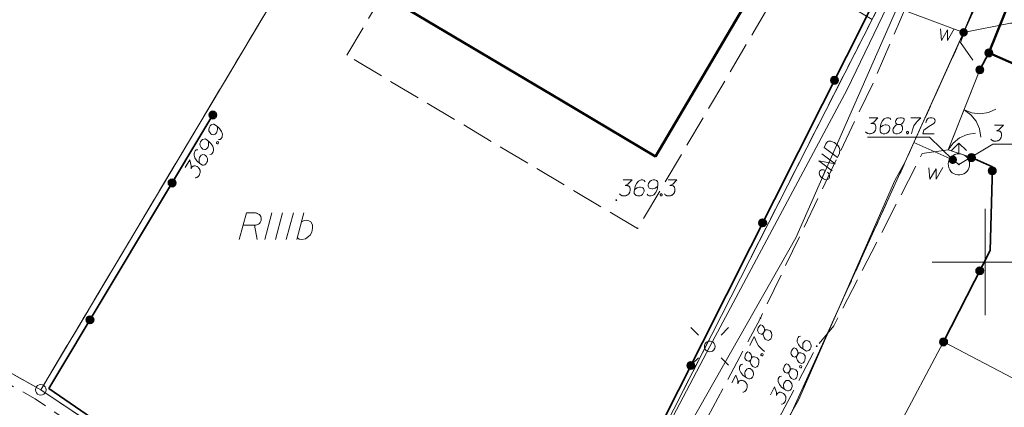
# Model space of a CAD drawing. Header units: metres. Extents: x 5554594 to 5556205, y 5636132 to 5636668.
# Tile 51 of 168: x 5555255 to 5555301, y 5636243 to 5636261. Entities that reach past the tile are written whole.
import ezdxf

# ---------------------------------------------------------------- set-up
doc = ezdxf.new("R2010")
doc.units = ezdxf.units.M
doc.header["$MEASUREMENT"] = 0
doc.header["$XCLIPFRAME"] = 0
for name, pattern in [('05-linia 2.5 1', [1.75, 1.25, -0.5]), ('L_0_06', [2, 1.5, -0.5]), ('PRZER1-1', [2, 1, -1]), ('PRZER3-1', [4, 3, -1])]:
    doc.linetypes.add(name, pattern=pattern)
for name, color, linetype, lineweight in [('#digitalizacja', 7, 'Continuous', 18), ('#RASTER', 7, 'Continuous', 18), ('#skartowane', 7, 'Continuous', 18), ('#zmodyfikowane', 7, 'Continuous', 18), ('#ZUDP', 7, 'Continuous', 18)]:
    doc.layers.add(name, color=color, linetype=linetype, lineweight=lineweight)
for name, color, linetype, lineweight, true_color in [('GEPPGD', 96, 'Continuous', 18, 0x008000), ('GESBZO', 18, 'Continuous', 50, 0x0a0909), ('GESDZI', 18, 'Continuous', 18, 0x0a0909), ('GESKKL', 96, 'PRZER3-1', 18, 0x008000), ('GESKKL_O', 96, 'PRZER3-1', 18, 0x008000), ('GESUZY', 96, 'PRZER1-1', 18, 0x008000), ('GULENN', 1, 'Continuous', 18, 0xff0000), ('GUPEPI', 1, 'Continuous', 18, 0xff0000)]:
    doc.layers.add(name, color=color, linetype=linetype, lineweight=lineweight, true_color=true_color)
picture_1 = doc.add_image_def('image1.tif', size_in_pixel=(18897, 11811))

# ---------------------------------------------------------------- blocks, each defined once
blk = doc.blocks.new('EPPGS')
at = {"color": 0, "flags": 128}
blk.add_lwpolyline([(0.5, 0), (0.475528, -0.154508), (0.404508, -0.293893), (0.293893, -0.404508), (0.154508, -0.475528), (0, -0.5), (-0.154508, -0.475528), (-0.293893, -0.404508), (-0.404508, -0.293893), (-0.475528, -0.154508), (-0.5, 0), (-0.475528, 0.154508), (-0.404508, 0.293893), (-0.293893, 0.404508), (-0.154508, 0.475528), (0, 0.5), (0.154508, 0.475528), (0.293893, 0.404508), (0.404508, 0.293893), (0.475528, 0.154508), (0.5, 0)], close=True, dxfattribs=at)
blk = doc.blocks.new('POINT')
blk.add_hatch(color=0).paths.add_polyline_path([(-0.000884, -0.0025), (-0.0025, -0.000884), (-0.0025, 0.000884), (0.000884, 0.0025), (0.0025, 0.000884), (0.0025, -0.000884), (0.000884, -0.0025)])
blk = doc.blocks.new('SUSM01_01_2')
at = {"color": 0, "flags": 128}
for points in [[(-0.353553, 0.353553), (-0.212132, 0.212132)], [(0.353553, 0.353553), (0.212132, 0.212132)], [(-0.353553, -0.353553), (-0.212132, -0.212132)], [(0.353553, -0.353553), (0.212132, -0.212132)]]:
    blk.add_lwpolyline(points, dxfattribs=at)
blk.add_lwpolyline([(0.1, 0), (0.093969, -0.034202), (0.076604, -0.064279), (0.05, -0.086603), (0.025882, -0.096593), (0, -0.1), (-0.025882, -0.096593), (-0.05, -0.086603), (-0.073305, -0.068017), (-0.090097, -0.043388), (-0.098883, -0.014904), (-0.098883, 0.014904), (-0.090097, 0.043388), (-0.073305, 0.068017), (-0.05, 0.086603), (-0.022252, 0.097493), (0.007473, 0.09972), (0.036534, 0.093087), (0.062349, 0.078183), (0.082624, 0.056332), (0.095557, 0.029476), (0.1, 0)], close=True, dxfattribs=at)
blk = doc.blocks.new('SLBRA')
at = {"color": 0, "flags": 128}
for points in [[(0, 0), (-0.068148, -0.517638), (-0.267949, -1), (-0.585786, -1.414214), (-1, -1.732051)], [(1, -1.732051), (0.585786, -1.414214), (0.267949, -1), (0.068148, -0.517638), (0, 0)]]:
    blk.add_lwpolyline(points, dxfattribs=at)
blk = doc.blocks.new('KOLO_1')
blk.add_hatch(color=0).paths.add_polyline_path([(0, -0.5), (-0.12941, -0.482963), (-0.25, -0.433013), (-0.353553, -0.353553), (-0.433013, -0.25), (-0.482963, -0.12941), (-0.5, 0), (-0.482963, 0.12941), (-0.433013, 0.25), (-0.353553, 0.353553), (-0.25, 0.433013), (-0.12941, 0.482963), (0, 0.5), (0.12941, 0.482963), (0.25, 0.433013), (0.353553, 0.353553), (0.433013, 0.25), (0.482963, 0.12941), (0.5, 0), (0.482963, -0.12941), (0.433013, -0.25), (0.353553, -0.353553), (0.25, -0.433013), (0.12941, -0.482963)])
blk = doc.blocks.new('SUUS02')
at = {"color": 0, "flags": 128}
blk.add_lwpolyline([(1, 0), (0.984808, -0.173648), (0.939693, -0.34202), (0.866025, -0.5), (0.766044, -0.642788), (0.642788, -0.766044), (0.5, -0.866025), (0.34202, -0.939693), (0.173648, -0.984808), (0, -1), (-0.173648, -0.984808), (-0.34202, -0.939693), (-0.5, -0.866025), (-0.654861, -0.75575), (-0.786053, -0.618159), (-0.888835, -0.458227), (-0.959493, -0.281733), (-0.995472, -0.095056), (-0.995472, 0.095056), (-0.959493, 0.281733), (-0.888835, 0.458227), (-0.786053, 0.618159), (-0.654861, 0.75575), (-0.5, 0.866025), (-0.327068, 0.945001), (-0.142315, 0.989821), (0.047582, 0.998867), (0.235759, 0.971812), (0.415415, 0.909632), (0.580057, 0.814576), (0.723734, 0.690079), (0.841254, 0.540641), (0.928368, 0.371662), (0.981929, 0.189251), (1, 0)], close=True, dxfattribs=at)
for points in [[(1, 0), (2, 0)], [(1.292893, 0.707107), (2, 0), (1.292893, -0.707107)]]:
    blk.add_lwpolyline(points, dxfattribs=at)
blk = doc.blocks.new('*U83')
at = {"layer": 'GESKKL_O', "color": 96, "linetype": 'ByBlock', "lineweight": 18, "true_color": 0x008000}
blk.add_line((5555265.682, 5636251.736), (5555265.81, 5636251.057), dxfattribs=at)
at = {"layer": 'GESKKL_O', "color": 96, "linetype": 'ByBlock', "lineweight": 18, "true_color": 0x008000, "flags": 128}
blk.add_lwpolyline([(5555264.963, 5636251.057), (5555265.298, 5636252.307), (5555265.721, 5636252.307), (5555265.78, 5636252.297), (5555265.81, 5636252.288), (5555265.869, 5636252.258), (5555265.908, 5636252.229), (5555265.938, 5636252.189), (5555265.967, 5636252.14), (5555265.987, 5636252.071), (5555265.997, 5636252.012), (5555265.987, 5636251.963), (5555265.977, 5636251.923), (5555265.957, 5636251.884), (5555265.938, 5636251.855), (5555265.908, 5636251.815), (5555265.869, 5636251.786), (5555265.839, 5636251.766), (5555265.79, 5636251.746), (5555265.741, 5636251.736), (5555265.15, 5636251.736)], dxfattribs=at)
blk = doc.blocks.new('*U84')
at = {"layer": 'GESKKL_O', "color": 96, "linetype": 'ByBlock', "lineweight": 18, "true_color": 0x008000}
blk.add_line((5555267.669, 5636251.057), (5555267.994, 5636252.307), dxfattribs=at)
at = {"layer": 'GESKKL_O', "color": 96, "linetype": 'ByBlock', "lineweight": 18, "true_color": 0x008000, "flags": 128}
blk.add_lwpolyline([(5555267.886, 5636251.894), (5555268.004, 5636251.953), (5555268.132, 5636251.963), (5555268.231, 5636251.943), (5555268.319, 5636251.884), (5555268.398, 5636251.756), (5555268.408, 5636251.589), (5555268.368, 5636251.412), (5555268.29, 5636251.264), (5555268.073, 5636251.087), (5555267.906, 5636251.057), (5555267.778, 5636251.077), (5555267.689, 5636251.136)], dxfattribs=at)

msp = doc.modelspace()

# ---------------------------------------------------------------- hatches: boundary and pattern name
at = {"layer": '#digitalizacja', "linetype": 'Continuous', "lineweight": 18}
h = msp.add_hatch(color=7, dxfattribs=at)
edge = h.paths.add_edge_path()
edge.add_arc((5555298.76, 5636254.59), 0.045, 0, 360)
at = {"layer": '#skartowane', "linetype": 'Continuous', "lineweight": 18}
h = msp.add_hatch(color=7, dxfattribs=at)
edge = h.paths.add_edge_path()
edge.add_arc((5555298.98, 5636260.79), 0.2, 0, 360)
at = {"layer": '#skartowane', "linetype": 'Continuous', "lineweight": 35}
h = msp.add_hatch(color=7, dxfattribs=at)
edge = h.paths.add_edge_path()
edge.add_arc((5555300.165, 5636259.826), 0.175, 0, 360)
h = msp.add_hatch(color=7, dxfattribs=at)
edge = h.paths.add_edge_path()
edge.add_arc((5555299.74, 5636259.03), 0.175, 0, 360)
h = msp.add_hatch(color=7, dxfattribs=at)
edge = h.paths.add_edge_path()
edge.add_arc((5555292.914, 5636258.541), 0.175, 0, 360)
h = msp.add_hatch(color=7, dxfattribs=at)
edge = h.paths.add_edge_path()
edge.add_arc((5555263.72, 5636256.91), 0.175, 0, 360)
at = {"layer": '#skartowane', "lineweight": 18}
h = msp.add_hatch(color=7, dxfattribs=at)
edge = h.paths.add_edge_path()
edge.add_arc((5555263.72, 5636256.91), 0.045, 0, 360)
at = {"layer": '#skartowane', "linetype": 'Continuous', "lineweight": 35}
h = msp.add_hatch(color=7, dxfattribs=at)
edge = h.paths.add_edge_path()
edge.add_arc((5555299.35, 5636254.91), 0.175, 0, 360)
at = {"layer": '#skartowane', "linetype": 'Continuous', "lineweight": 18}
h = msp.add_hatch(color=7, dxfattribs=at)
edge = h.paths.add_edge_path()
edge.add_arc((5555298.47, 5636254.81), 0.2, 0, 360)
at = {"layer": '#skartowane', "linetype": 'Continuous', "lineweight": 35}
h = msp.add_hatch(color=7, dxfattribs=at)
edge = h.paths.add_edge_path()
edge.add_arc((5555300.325, 5636254.289), 0.175, 0, 360)
h = msp.add_hatch(color=7, dxfattribs=at)
edge = h.paths.add_edge_path()
edge.add_arc((5555261.806, 5636253.718), 0.175, 0, 360)
h = msp.add_hatch(color=7, dxfattribs=at)
edge = h.paths.add_edge_path()
edge.add_arc((5555289.541, 5636251.842), 0.175, 0, 360)
h = msp.add_hatch(color=7, dxfattribs=at)
edge = h.paths.add_edge_path()
edge.add_arc((5555299.739, 5636249.593), 0.175, 0, 360)
h = msp.add_hatch(color=7, dxfattribs=at)
edge = h.paths.add_edge_path()
edge.add_arc((5555257.949, 5636247.286), 0.175, 0, 360)
at = {"layer": '#skartowane', "linetype": 'Continuous', "lineweight": 18}
h = msp.add_hatch(color=7, dxfattribs=at)
edge = h.paths.add_edge_path()
edge.add_arc((5555289.44, 5636247.37), 0.045, 0, 360)
at = {"layer": '#skartowane', "linetype": 'Continuous', "lineweight": 35}
h = msp.add_hatch(color=7, dxfattribs=at)
edge = h.paths.add_edge_path()
edge.add_arc((5555298.04, 5636246.25), 0.175, 0, 360)
at = {"layer": '#skartowane', "linetype": 'Continuous', "lineweight": 18}
h = msp.add_hatch(color=7, dxfattribs=at)
edge = h.paths.add_edge_path()
edge.add_arc((5555292.08, 5636246.05), 0.045, 0, 360)
at = {"layer": '#skartowane', "linetype": 'Continuous', "lineweight": 35}
h = msp.add_hatch(color=7, dxfattribs=at)
edge = h.paths.add_edge_path()
edge.add_arc((5555286.168, 5636245.143), 0.175, 0, 360)
at = {"layer": '#zmodyfikowane', "linetype": 'Continuous', "lineweight": 18}
h = msp.add_hatch(color=7, dxfattribs=at)
edge = h.paths.add_edge_path()
edge.add_arc((5555282.67, 5636252.91), 0.045, 0, 360)

# ---------------------------------------------------------------- linework, layer by layer
at = {"layer": '#digitalizacja', "color": 5, "linetype": 'Continuous', "lineweight": 18}
for q in [(5555296.647, 5636255.611), (5555298.76, 5636254.59)]:
    msp.add_line((5555298.47, 5636254.81), q, dxfattribs=at)
at = {"layer": '#digitalizacja', "color": 5, "linetype": 'Continuous', "lineweight": 18, "flags": 128}
for points in [[(5555339.77, 5636363.092), (5555337.162, 5636356.758), (5555333.91, 5636346.86), (5555332.141, 5636340.262), (5555329.659, 5636333.256), (5555325.007, 5636321.927), (5555321.758, 5636311.173), (5555318.74, 5636301.601), (5555313.524, 5636290.896), (5555310.011, 5636284.703), (5555306.61, 5636278.7), (5555301.965, 5636267.989), (5555298.98, 5636260.79), (5555296.225, 5636254.68), (5555295.748, 5636253.835)], [(5555298.98, 5636260.79), (5555294.982, 5636262.265), (5555287.241, 5636267.621)], [(5555295.748, 5636253.835), (5555291.221, 5636243.514), (5555282.539, 5636228.279), (5555280.252, 5636224.266)]]:
    msp.add_lwpolyline(points, dxfattribs=at)
at = {"layer": '#digitalizacja', "color": 1, "linetype": 'Continuous', "lineweight": 18, "flags": 128}
for points in [[(5555284.639, 5636239.754), (5555291.106, 5636251.135), (5555296.575, 5636263.596)], [(5555292.438, 5636255.376), (5555292.513, 5636255.562), (5555292.534, 5636255.598), (5555292.546, 5636255.612), (5555292.569, 5636255.635), (5555292.586, 5636255.647), (5555292.604, 5636255.659), (5555292.642, 5636255.675), (5555292.671, 5636255.683), (5555292.737, 5636255.688), (5555292.857, 5636255.639), (5555292.91, 5636255.612), (5555292.935, 5636255.595), (5555292.96, 5636255.578), (5555292.985, 5636255.562), (5555293.008, 5636255.54), (5555293.036, 5636255.515), (5555293.077, 5636255.474), (5555293.094, 5636255.454), (5555293.136, 5636255.386), (5555293.154, 5636255.334), (5555293.163, 5636255.279), (5555293.165, 5636255.221), (5555293.158, 5636255.173), (5555293.144, 5636255.121), (5555293.057, 5636254.908), (5555292.438, 5636255.376)], [(5555292.804, 5636254.284), (5555292.185, 5636254.752), (5555292.942, 5636254.623), (5555292.322, 5636255.091)], [(5555292.332, 5636253.953), (5555292.474, 5636254.303), (5555292.422, 5636254.331), (5555292.368, 5636254.34), (5555292.31, 5636254.338), (5555292.234, 5636254.292), (5555292.206, 5636254.24), (5555292.2, 5636254.192), (5555292.208, 5636254.118), (5555292.231, 5636254.064), (5555292.278, 5636254.007), (5555292.313, 5636253.967), (5555292.397, 5636253.908), (5555292.457, 5636253.883), (5555292.508, 5636253.869), (5555292.559, 5636253.868), (5555292.646, 5636253.909), (5555292.669, 5636253.95), (5555292.681, 5636253.996), (5555292.683, 5636254.002), (5555292.679, 5636254.086), (5555292.657, 5636254.14), (5555292.636, 5636254.168), (5555292.633, 5636254.175), (5555292.594, 5636254.223)]]:
    msp.add_lwpolyline(points, dxfattribs=at)
at = {"layer": '#skartowane', "color": 7, "linetype": 'Continuous', "lineweight": 35}
msp.add_line((5555300.165, 5636259.826), (5555299.74, 5636259.03), dxfattribs=at)
at = {"layer": '#skartowane', "color": 7, "linetype": 'Continuous', "lineweight": 18}
for p, q in [((5555299.74, 5636259.03), (5555298.26, 5636255.27)), ((5555298.26, 5636255.27), (5555299.35, 5636254.91)), ((5555298.04, 5636246.25), (5555294.86, 5636240.29)), ((5555302.44, 5636243.94), (5555298.04, 5636246.25))]:
    msp.add_line(p, q, dxfattribs=at)
at = {"layer": '#skartowane', "color": 7, "linetype": 'L_0_06', "lineweight": 18, "flags": 128}
msp.add_lwpolyline([(5555319.91, 5636279.38), (5555323.03, 5636275.28), (5555329.28, 5636268.46), (5555334.03, 5636263.4), (5555345.03, 5636252.49), (5555346.54, 5636251.45), (5555345.73, 5636247.93), (5555332.42, 5636261.49), (5555327.2, 5636266.8), (5555317.86, 5636277.41), (5555315.42, 5636280.01), (5555313.35, 5636281.16), (5555310.91, 5636281.48), (5555308.55, 5636280.93), (5555307.33, 5636278.49), (5555300.21, 5636263.98), (5555298.84, 5636260.31), (5555299.74, 5636259.03), (5555298.26, 5636255.27), (5555297.04, 5636255.1), (5555292.88, 5636247), (5555292.08, 5636246.05), (5555288.59, 5636239.37), (5555285.9, 5636234.86), (5555282.53, 5636231.41), (5555279.83, 5636229.99), (5555275.41, 5636228.95), (5555271.53, 5636229.31), (5555268.13, 5636230.4), (5555264.62, 5636232.17), (5555253.07, 5636239.68), (5555243.27, 5636245.93), (5555229.11, 5636254.41), (5555220.5, 5636258.77), (5555213.45, 5636261.65), (5555208.14, 5636263.06), (5555202.51, 5636263.31), (5555198.72, 5636262.51), (5555193.02, 5636260.05), (5555189.79, 5636257.33), (5555186.81, 5636252.47), (5555184.72, 5636245.33), (5555179.71, 5636245.97), (5555181.09, 5636251.46), (5555182.84, 5636255.67), (5555185.21, 5636259.68), (5555188.88, 5636264.05), (5555188.73, 5636266.82), (5555186.51, 5636270.36), (5555177.24, 5636279.14), (5555172.12, 5636284.35), (5555168.67, 5636288.73), (5555165.68, 5636293.64), (5555163.11, 5636298.61), (5555159.69, 5636305.28), (5555154.96, 5636314.88), (5555157.25, 5636316.15), (5555161.87, 5636306.69), (5555165.41, 5636299.79), (5555167.81, 5636295.12), (5555170.82, 5636290.32), (5555174.09, 5636286.04), (5555178.95, 5636281.15), (5555193.27, 5636269.09), (5555198.74, 5636266.34), (5555202.91, 5636266.53), (5555208.67, 5636266.05), (5555214.33, 5636264.32), (5555221.74, 5636261.36), (5555230.37, 5636257.02), (5555244.89, 5636248.46), (5555254.7, 5636242.22), (5555266.71, 5636234.85), (5555271.59, 5636232.9), (5555275.32, 5636232.51), (5555278.58, 5636233.38), (5555282.52, 5636236.11), (5555285.35, 5636239.7), (5555289.44, 5636247.37), (5555294.78, 5636258.52), (5555297.61, 5636265.12), (5555304.52, 5636279.57), (5555309.3, 5636287.58), (5555310.96, 5636291.13)], dxfattribs=at)
at = {"layer": '#skartowane', "color": 7, "linetype": 'Continuous', "lineweight": 35, "flags": 128}
for points in [[(5555294.6, 5636264.97), (5555294.19, 5636264.03), (5555294.6, 5636261.89), (5555284.46, 5636241.75), (5555282.65, 5636239.36), (5555280.44, 5636237.3), (5555277.57, 5636236.14), (5555274.71, 5636235.37), (5555271.67, 5636235.59), (5555268.78, 5636236.15), (5555266.05, 5636237.48), (5555263.48, 5636238.92), (5555256.02, 5636244.07), (5555263.72, 5636256.91)], [(5555298.04, 5636246.25), (5555300.22, 5636250.54), (5555300.33, 5636254.47), (5555299.35, 5636254.91)]]:
    msp.add_lwpolyline(points, dxfattribs=at)
at = {"layer": '#skartowane', "color": 7, "linetype": 'Continuous', "lineweight": 18, "flags": 128}
for points in [[(5555303.953, 5636261.227), (5555301.18, 5636261.227), (5555298.98, 5636260.79)], [(5555297.892, 5636260.95), (5555297.939, 5636260.413), (5555298.223, 5636260.903), (5555298.229, 5636260.413), (5555298.541, 5636260.962)], [(5555263.988, 5636255.756), (5555264.068, 5636255.763), (5555264.111, 5636255.799), (5555264.153, 5636255.87), (5555264.163, 5636255.933), (5555264.171, 5636255.969), (5555264.171, 5636256.004), (5555264.129, 5636256.139), (5555264.041, 5636256.268), (5555263.984, 5636256.323), (5555263.849, 5636256.431), (5555263.773, 5636256.477), (5555263.731, 5636256.475), (5555263.666, 5636256.458), (5555263.647, 5636256.449), (5555263.601, 5636256.408), (5555263.562, 5636256.342), (5555263.541, 5636256.285), (5555263.53, 5636256.244), (5555263.54, 5636256.169), (5555263.591, 5636256.069), (5555263.633, 5636256.024), (5555263.673, 5636256), (5555263.754, 5636255.985), (5555263.792, 5636255.991), (5555263.833, 5636256.014), (5555263.885, 5636256.065), (5555263.912, 5636256.111), (5555263.93, 5636256.176), (5555263.936, 5636256.22), (5555263.932, 5636256.306), (5555263.925, 5636256.351), (5555263.919, 5636256.375)], [(5555263.572, 5636255.062), (5555263.652, 5636255.069), (5555263.695, 5636255.105), (5555263.737, 5636255.176), (5555263.747, 5636255.239), (5555263.755, 5636255.276), (5555263.755, 5636255.31), (5555263.713, 5636255.446), (5555263.625, 5636255.574), (5555263.568, 5636255.629), (5555263.433, 5636255.737), (5555263.357, 5636255.783), (5555263.315, 5636255.781), (5555263.25, 5636255.765), (5555263.231, 5636255.755), (5555263.185, 5636255.714), (5555263.145, 5636255.648), (5555263.125, 5636255.591), (5555263.114, 5636255.55), (5555263.124, 5636255.475), (5555263.175, 5636255.376), (5555263.216, 5636255.33), (5555263.257, 5636255.306), (5555263.338, 5636255.292), (5555263.375, 5636255.297), (5555263.417, 5636255.32), (5555263.469, 5636255.372), (5555263.496, 5636255.417), (5555263.514, 5636255.482), (5555263.52, 5636255.527), (5555263.516, 5636255.612), (5555263.509, 5636255.657), (5555263.503, 5636255.682)], [(5555263.888, 5636255.623), (5555263.903, 5636255.648), (5555263.922, 5636255.657), (5555263.952, 5636255.66), (5555263.977, 5636255.645), (5555263.988, 5636255.618), (5555263.989, 5636255.597), (5555263.974, 5636255.571), (5555263.955, 5636255.562), (5555263.925, 5636255.559), (5555263.9, 5636255.574), (5555263.889, 5636255.602), (5555263.888, 5636255.623)], [(5555294.463, 5636255.871), (5555297.371, 5636255.871), (5555298.47, 5636254.81)], [(5555303.148, 5636255.533), (5555300.347, 5636255.533), (5555298.76, 5636254.59)], [(5555263.019, 5636255.276), (5555262.939, 5636255.269), (5555262.897, 5636255.233), (5555262.854, 5636255.162), (5555262.844, 5636255.099), (5555262.836, 5636255.063), (5555262.836, 5636255.028), (5555262.878, 5636254.893), (5555262.967, 5636254.764), (5555263.023, 5636254.709), (5555263.158, 5636254.601), (5555263.234, 5636254.555), (5555263.276, 5636254.557), (5555263.341, 5636254.574), (5555263.36, 5636254.583), (5555263.406, 5636254.624), (5555263.446, 5636254.69), (5555263.466, 5636254.747), (5555263.477, 5636254.788), (5555263.467, 5636254.863), (5555263.416, 5636254.963), (5555263.375, 5636255.008), (5555263.334, 5636255.032), (5555263.253, 5636255.047), (5555263.216, 5636255.042), (5555263.174, 5636255.018), (5555263.122, 5636254.967), (5555263.095, 5636254.921), (5555263.077, 5636254.856), (5555263.071, 5636254.812), (5555263.075, 5636254.727), (5555263.082, 5636254.681), (5555263.088, 5636254.657)], [(5555262.423, 5636254.443), (5555262.635, 5636254.797), (5555262.707, 5636254.527), (5555262.696, 5636254.382), (5555262.751, 5636254.473), (5555262.768, 5636254.491), (5555262.779, 5636254.498), (5555262.79, 5636254.505), (5555262.801, 5636254.512), (5555262.829, 5636254.523), (5555262.85, 5636254.524), (5555262.871, 5636254.525), (5555262.89, 5636254.521), (5555262.931, 5636254.51), (5555262.965, 5636254.497), (5555262.98, 5636254.487), (5555263, 5636254.475), (5555263.027, 5636254.452), (5555263.045, 5636254.435), (5555263.062, 5636254.418), (5555263.074, 5636254.403), (5555263.081, 5636254.392), (5555263.088, 5636254.381), (5555263.095, 5636254.37), (5555263.104, 5636254.351), (5555263.115, 5636254.323), (5555263.122, 5636254.299), (5555263.126, 5636254.283), (5555263.127, 5636254.262), (5555263.128, 5636254.24), (5555263.126, 5636254.214), (5555263.125, 5636254.201), (5555263.113, 5636254.159), (5555263.1, 5636254.126), (5555263.093, 5636254.103), (5555263.072, 5636254.067), (5555263.043, 5636254.03), (5555263.028, 5636254.018), (5555263.014, 5636254.006), (5555263, 5636253.993), (5555262.981, 5636253.984), (5555262.962, 5636253.975), (5555262.926, 5636253.962), (5555262.897, 5636253.959)], [(5555297.355, 5636254.434), (5555297.402, 5636253.897), (5555297.685, 5636254.387), (5555297.691, 5636253.897), (5555298.004, 5636254.446)], [(5555282.998, 5636253.858), (5555283.411, 5636253.858), (5555283.216, 5636253.657), (5555283.086, 5636253.592), (5555283.192, 5636253.592), (5555283.216, 5636253.586), (5555283.228, 5636253.58), (5555283.24, 5636253.575), (5555283.252, 5636253.569), (5555283.275, 5636253.551), (5555283.287, 5636253.533), (5555283.299, 5636253.516), (5555283.305, 5636253.498), (5555283.317, 5636253.456), (5555283.322, 5636253.421), (5555283.322, 5636253.403), (5555283.322, 5636253.38), (5555283.317, 5636253.344), (5555283.311, 5636253.321), (5555283.305, 5636253.297), (5555283.299, 5636253.279), (5555283.293, 5636253.267), (5555283.287, 5636253.256), (5555283.281, 5636253.244), (5555283.269, 5636253.226), (5555283.252, 5636253.202), (5555283.234, 5636253.185), (5555283.222, 5636253.173), (5555283.204, 5636253.161), (5555283.187, 5636253.149), (5555283.163, 5636253.138), (5555283.151, 5636253.132), (5555283.11, 5636253.12), (5555283.074, 5636253.114), (5555283.051, 5636253.108), (5555283.009, 5636253.108), (5555282.962, 5636253.114), (5555282.944, 5636253.12), (5555282.927, 5636253.126), (5555282.909, 5636253.132), (5555282.891, 5636253.143), (5555282.874, 5636253.155), (5555282.844, 5636253.179), (5555282.826, 5636253.202)], [(5555284.019, 5636253.775), (5555283.972, 5636253.84), (5555283.919, 5636253.858), (5555283.836, 5636253.858), (5555283.777, 5636253.834), (5555283.742, 5636253.823), (5555283.712, 5636253.805), (5555283.618, 5636253.699), (5555283.553, 5636253.557), (5555283.535, 5636253.48), (5555283.511, 5636253.309), (5555283.511, 5636253.22), (5555283.535, 5636253.185), (5555283.582, 5636253.138), (5555283.6, 5636253.126), (5555283.659, 5636253.108), (5555283.736, 5636253.108), (5555283.795, 5636253.12), (5555283.836, 5636253.132), (5555283.895, 5636253.179), (5555283.954, 5636253.273), (5555283.972, 5636253.332), (5555283.972, 5636253.38), (5555283.942, 5636253.456), (5555283.919, 5636253.486), (5555283.877, 5636253.51), (5555283.807, 5636253.527), (5555283.753, 5636253.527), (5555283.688, 5636253.51), (5555283.647, 5636253.492), (5555283.576, 5636253.445), (5555283.541, 5636253.415), (5555283.523, 5636253.397)], [(5555284.12, 5636253.191), (5555284.167, 5636253.126), (5555284.22, 5636253.108), (5555284.303, 5636253.108), (5555284.362, 5636253.132), (5555284.397, 5636253.143), (5555284.427, 5636253.161), (5555284.521, 5636253.267), (5555284.586, 5636253.409), (5555284.604, 5636253.486), (5555284.627, 5636253.657), (5555284.627, 5636253.746), (5555284.604, 5636253.781), (5555284.557, 5636253.828), (5555284.539, 5636253.84), (5555284.48, 5636253.858), (5555284.403, 5636253.858), (5555284.344, 5636253.846), (5555284.303, 5636253.834), (5555284.244, 5636253.787), (5555284.185, 5636253.693), (5555284.167, 5636253.634), (5555284.167, 5636253.586), (5555284.196, 5636253.51), (5555284.22, 5636253.48), (5555284.261, 5636253.456), (5555284.332, 5636253.439), (5555284.385, 5636253.439), (5555284.45, 5636253.456), (5555284.492, 5636253.474), (5555284.562, 5636253.521), (5555284.598, 5636253.551), (5555284.616, 5636253.569)], [(5555285.1, 5636253.858), (5555285.513, 5636253.858), (5555285.318, 5636253.657), (5555285.188, 5636253.592), (5555285.295, 5636253.592), (5555285.318, 5636253.586), (5555285.33, 5636253.58), (5555285.342, 5636253.575), (5555285.354, 5636253.569), (5555285.377, 5636253.551), (5555285.389, 5636253.533), (5555285.401, 5636253.516), (5555285.407, 5636253.498), (5555285.419, 5636253.456), (5555285.425, 5636253.421), (5555285.425, 5636253.403), (5555285.425, 5636253.38), (5555285.419, 5636253.344), (5555285.413, 5636253.321), (5555285.407, 5636253.297), (5555285.401, 5636253.279), (5555285.395, 5636253.267), (5555285.389, 5636253.256), (5555285.383, 5636253.244), (5555285.371, 5636253.226), (5555285.354, 5636253.202), (5555285.336, 5636253.185), (5555285.324, 5636253.173), (5555285.306, 5636253.161), (5555285.289, 5636253.149), (5555285.265, 5636253.138), (5555285.253, 5636253.132), (5555285.212, 5636253.12), (5555285.176, 5636253.114), (5555285.153, 5636253.108), (5555285.112, 5636253.108), (5555285.064, 5636253.114), (5555285.047, 5636253.12), (5555285.029, 5636253.126), (5555285.011, 5636253.132), (5555284.993, 5636253.143), (5555284.976, 5636253.155), (5555284.946, 5636253.179), (5555284.928, 5636253.202)], [(5555284.763, 5636253.208), (5555284.793, 5636253.208), (5555284.81, 5636253.197), (5555284.828, 5636253.173), (5555284.828, 5636253.143), (5555284.81, 5636253.12), (5555284.793, 5636253.108), (5555284.763, 5636253.108), (5555284.745, 5636253.12), (5555284.728, 5636253.143), (5555284.728, 5636253.173), (5555284.745, 5636253.197), (5555284.763, 5636253.208)], [(5555289.587, 5636246.675), (5555289.622, 5636246.75), (5555289.627, 5636246.774), (5555289.631, 5636246.851), (5555289.612, 5636246.919), (5555289.536, 5636247.021), (5555289.459, 5636247.051), (5555289.414, 5636247.026), (5555289.363, 5636246.96), (5555289.337, 5636246.906), (5555289.305, 5636246.797), (5555289.316, 5636246.753), (5555289.37, 5636246.661), (5555289.394, 5636246.643), (5555289.48, 5636246.616), (5555289.522, 5636246.622), (5555289.587, 5636246.675), (5555289.567, 5636246.58), (5555289.609, 5636246.462), (5555289.668, 5636246.381), (5555289.692, 5636246.363), (5555289.796, 5636246.32), (5555289.872, 5636246.342), (5555289.924, 5636246.396), (5555289.955, 5636246.46), (5555289.977, 5636246.574), (5555289.965, 5636246.671), (5555289.892, 5636246.765), (5555289.862, 5636246.786), (5555289.774, 5636246.821), (5555289.679, 5636246.814), (5555289.622, 5636246.75)], [(5555288.944, 5636246.086), (5555289.148, 5636246.512), (5555289.162, 5636246.473), (5555289.253, 5636246.239), (5555289.352, 5636246.061), (5555289.497, 5636245.913), (5555289.636, 5636245.794)], [(5555291.327, 5636246.518), (5555291.248, 5636246.503), (5555291.209, 5636246.463), (5555291.173, 5636246.388), (5555291.169, 5636246.325), (5555291.164, 5636246.288), (5555291.167, 5636246.253), (5555291.223, 5636246.122), (5555291.322, 5636246.002), (5555291.384, 5636245.953), (5555291.528, 5636245.858), (5555291.608, 5636245.82), (5555291.65, 5636245.826), (5555291.713, 5636245.848), (5555291.731, 5636245.859), (5555291.773, 5636245.904), (5555291.806, 5636245.974), (5555291.821, 5636246.032), (5555291.828, 5636246.074), (5555291.811, 5636246.148), (5555291.751, 5636246.242), (5555291.706, 5636246.284), (5555291.663, 5636246.304), (5555291.581, 5636246.311), (5555291.544, 5636246.302), (5555291.505, 5636246.275), (5555291.459, 5636246.219), (5555291.436, 5636246.171), (5555291.424, 5636246.104), (5555291.422, 5636246.06), (5555291.434, 5636245.975), (5555291.445, 5636245.931), (5555291.453, 5636245.907)], [(5555291.155, 5636245.598), (5555291.191, 5636245.673), (5555291.195, 5636245.697), (5555291.199, 5636245.773), (5555291.18, 5636245.842), (5555291.104, 5636245.943), (5555291.027, 5636245.974), (5555290.983, 5636245.949), (5555290.931, 5636245.882), (5555290.905, 5636245.829), (5555290.873, 5636245.72), (5555290.884, 5636245.675), (5555290.939, 5636245.584), (5555290.963, 5636245.566), (5555291.048, 5636245.538), (5555291.09, 5636245.544), (5555291.155, 5636245.598), (5555291.135, 5636245.503), (5555291.177, 5636245.385), (5555291.236, 5636245.304), (5555291.26, 5636245.286), (5555291.364, 5636245.243), (5555291.44, 5636245.265), (5555291.492, 5636245.319), (5555291.523, 5636245.383), (5555291.545, 5636245.497), (5555291.533, 5636245.594), (5555291.46, 5636245.688), (5555291.43, 5636245.708), (5555291.343, 5636245.744), (5555291.248, 5636245.737), (5555291.191, 5636245.673)], [(5555288.98, 5636245.408), (5555289.015, 5636245.483), (5555289.02, 5636245.506), (5555289.024, 5636245.583), (5555289.005, 5636245.651), (5555288.929, 5636245.753), (5555288.852, 5636245.784), (5555288.807, 5636245.759), (5555288.756, 5636245.692), (5555288.73, 5636245.639), (5555288.698, 5636245.53), (5555288.709, 5636245.485), (5555288.763, 5636245.394), (5555288.787, 5636245.376), (5555288.872, 5636245.348), (5555288.915, 5636245.354), (5555288.98, 5636245.408), (5555288.96, 5636245.313), (5555289.002, 5636245.194), (5555289.061, 5636245.114), (5555289.085, 5636245.095), (5555289.189, 5636245.052), (5555289.265, 5636245.075), (5555289.317, 5636245.128), (5555289.348, 5636245.192), (5555289.37, 5636245.306), (5555289.358, 5636245.404), (5555289.285, 5636245.498), (5555289.255, 5636245.518), (5555289.167, 5636245.554), (5555289.072, 5636245.547), (5555289.015, 5636245.483)], [(5555289.459, 5636245.656), (5555289.472, 5636245.683), (5555289.49, 5636245.694), (5555289.519, 5636245.7), (5555289.545, 5636245.687), (5555289.559, 5636245.661), (5555289.562, 5636245.64), (5555289.549, 5636245.613), (5555289.531, 5636245.602), (5555289.502, 5636245.596), (5555289.475, 5636245.609), (5555289.462, 5636245.635), (5555289.459, 5636245.656)], [(5555288.616, 5636245.209), (5555288.537, 5636245.194), (5555288.498, 5636245.154), (5555288.462, 5636245.08), (5555288.458, 5636245.016), (5555288.453, 5636244.979), (5555288.457, 5636244.945), (5555288.512, 5636244.814), (5555288.612, 5636244.694), (5555288.673, 5636244.645), (5555288.817, 5636244.549), (5555288.897, 5636244.511), (5555288.939, 5636244.517), (5555289.002, 5636244.539), (5555289.021, 5636244.55), (5555289.062, 5636244.596), (5555289.095, 5636244.665), (5555289.11, 5636244.724), (5555289.117, 5636244.766), (5555289.1, 5636244.84), (5555289.041, 5636244.934), (5555288.995, 5636244.975), (5555288.952, 5636244.996), (5555288.87, 5636245.002), (5555288.834, 5636244.994), (5555288.794, 5636244.966), (5555288.748, 5636244.91), (5555288.725, 5636244.862), (5555288.713, 5636244.796), (5555288.711, 5636244.751), (5555288.723, 5636244.667), (5555288.734, 5636244.622), (5555288.743, 5636244.598)], [(5555290.795, 5636244.847), (5555290.831, 5636244.922), (5555290.836, 5636244.946), (5555290.84, 5636245.022), (5555290.82, 5636245.091), (5555290.744, 5636245.192), (5555290.667, 5636245.223), (5555290.623, 5636245.198), (5555290.571, 5636245.131), (5555290.546, 5636245.078), (5555290.513, 5636244.969), (5555290.524, 5636244.924), (5555290.579, 5636244.833), (5555290.603, 5636244.815), (5555290.688, 5636244.787), (5555290.73, 5636244.793), (5555290.795, 5636244.847), (5555290.776, 5636244.752), (5555290.817, 5636244.634), (5555290.877, 5636244.553), (5555290.901, 5636244.535), (5555291.005, 5636244.492), (5555291.081, 5636244.514), (5555291.133, 5636244.568), (5555291.163, 5636244.632), (5555291.185, 5636244.746), (5555291.173, 5636244.843), (5555291.1, 5636244.937), (5555291.071, 5636244.958), (5555290.983, 5636244.993), (5555290.888, 5636244.986), (5555290.831, 5636244.922)], [(5555291.274, 5636245.096), (5555291.287, 5636245.122), (5555291.305, 5636245.133), (5555291.334, 5636245.139), (5555291.361, 5636245.126), (5555291.375, 5636245.1), (5555291.378, 5636245.079), (5555291.365, 5636245.052), (5555291.347, 5636245.041), (5555291.318, 5636245.036), (5555291.291, 5636245.048), (5555291.277, 5636245.075), (5555291.274, 5636245.096)], [(5555288.1, 5636244.323), (5555288.279, 5636244.696), (5555288.376, 5636244.434), (5555288.378, 5636244.288), (5555288.424, 5636244.384), (5555288.439, 5636244.403), (5555288.45, 5636244.411), (5555288.46, 5636244.419), (5555288.471, 5636244.427), (5555288.497, 5636244.441), (5555288.518, 5636244.444), (5555288.539, 5636244.447), (5555288.558, 5636244.445), (5555288.6, 5636244.438), (5555288.635, 5636244.428), (5555288.651, 5636244.42), (5555288.672, 5636244.41), (5555288.701, 5636244.389), (5555288.72, 5636244.374), (5555288.739, 5636244.358), (5555288.752, 5636244.345), (5555288.76, 5636244.335), (5555288.768, 5636244.324), (5555288.776, 5636244.314), (5555288.787, 5636244.295), (5555288.801, 5636244.269), (5555288.809, 5636244.246), (5555288.815, 5636244.23), (5555288.818, 5636244.209), (5555288.821, 5636244.188), (5555288.821, 5636244.161), (5555288.822, 5636244.148), (5555288.814, 5636244.106), (5555288.804, 5636244.071), (5555288.8, 5636244.047), (5555288.782, 5636244.01), (5555288.756, 5636243.97), (5555288.743, 5636243.957), (5555288.73, 5636243.943), (5555288.717, 5636243.93), (5555288.699, 5636243.919), (5555288.68, 5636243.908), (5555288.646, 5636243.892), (5555288.617, 5636243.886)], [(5555290.431, 5636244.648), (5555290.353, 5636244.634), (5555290.314, 5636244.593), (5555290.278, 5636244.519), (5555290.274, 5636244.455), (5555290.269, 5636244.418), (5555290.272, 5636244.384), (5555290.327, 5636244.253), (5555290.427, 5636244.133), (5555290.489, 5636244.084), (5555290.633, 5636243.989), (5555290.713, 5636243.95), (5555290.755, 5636243.956), (5555290.818, 5636243.979), (5555290.836, 5636243.99), (5555290.878, 5636244.035), (5555290.911, 5636244.104), (5555290.926, 5636244.163), (5555290.933, 5636244.205), (5555290.916, 5636244.279), (5555290.856, 5636244.373), (5555290.811, 5636244.414), (5555290.768, 5636244.435), (5555290.686, 5636244.441), (5555290.649, 5636244.433), (5555290.61, 5636244.406), (5555290.563, 5636244.349), (5555290.54, 5636244.302), (5555290.528, 5636244.235), (5555290.526, 5636244.19), (5555290.538, 5636244.106), (5555290.55, 5636244.061), (5555290.558, 5636244.038)], [(5555289.916, 5636243.763), (5555290.094, 5636244.135), (5555290.191, 5636243.873), (5555290.194, 5636243.728), (5555290.24, 5636243.824), (5555290.255, 5636243.842), (5555290.265, 5636243.85), (5555290.276, 5636243.859), (5555290.286, 5636243.867), (5555290.312, 5636243.88), (5555290.334, 5636243.883), (5555290.355, 5636243.886), (5555290.373, 5636243.884), (5555290.416, 5636243.877), (5555290.45, 5636243.867), (5555290.466, 5636243.859), (5555290.487, 5636243.849), (5555290.517, 5636243.828), (5555290.536, 5636243.813), (5555290.554, 5636243.797), (5555290.568, 5636243.784), (5555290.576, 5636243.774), (5555290.584, 5636243.763), (5555290.592, 5636243.753), (5555290.603, 5636243.735), (5555290.617, 5636243.708), (5555290.625, 5636243.685), (5555290.63, 5636243.669), (5555290.633, 5636243.648), (5555290.636, 5636243.627), (5555290.637, 5636243.601), (5555290.637, 5636243.587), (5555290.63, 5636243.545), (5555290.62, 5636243.51), (5555290.615, 5636243.487), (5555290.597, 5636243.449), (5555290.571, 5636243.409), (5555290.558, 5636243.396), (5555290.545, 5636243.382), (5555290.532, 5636243.369), (5555290.514, 5636243.358), (5555290.496, 5636243.347), (5555290.462, 5636243.331), (5555290.433, 5636243.325)]]:
    msp.add_lwpolyline(points, dxfattribs=at)
at = {"layer": '#skartowane', "color": 5, "linetype": 'Continuous', "lineweight": 18, "flags": 128}
for points in [[(5555294.541, 5636256.781), (5555294.954, 5636256.781), (5555294.759, 5636256.58), (5555294.629, 5636256.515), (5555294.735, 5636256.515), (5555294.759, 5636256.51), (5555294.771, 5636256.504), (5555294.783, 5636256.498), (5555294.795, 5636256.492), (5555294.818, 5636256.474), (5555294.83, 5636256.456), (5555294.842, 5636256.439), (5555294.848, 5636256.421), (5555294.86, 5636256.38), (5555294.865, 5636256.344), (5555294.865, 5636256.326), (5555294.865, 5636256.303), (5555294.86, 5636256.267), (5555294.854, 5636256.244), (5555294.848, 5636256.22), (5555294.842, 5636256.202), (5555294.836, 5636256.191), (5555294.83, 5636256.179), (5555294.824, 5636256.167), (5555294.812, 5636256.149), (5555294.795, 5636256.126), (5555294.777, 5636256.108), (5555294.765, 5636256.096), (5555294.747, 5636256.084), (5555294.73, 5636256.073), (5555294.706, 5636256.061), (5555294.694, 5636256.055), (5555294.653, 5636256.043), (5555294.617, 5636256.037), (5555294.594, 5636256.031), (5555294.552, 5636256.031), (5555294.505, 5636256.037), (5555294.487, 5636256.043), (5555294.47, 5636256.049), (5555294.452, 5636256.055), (5555294.434, 5636256.067), (5555294.417, 5636256.078), (5555294.387, 5636256.102), (5555294.369, 5636256.126)], [(5555295.562, 5636256.698), (5555295.515, 5636256.763), (5555295.462, 5636256.781), (5555295.379, 5636256.781), (5555295.32, 5636256.758), (5555295.285, 5636256.746), (5555295.255, 5636256.728), (5555295.161, 5636256.622), (5555295.096, 5636256.48), (5555295.078, 5636256.403), (5555295.054, 5636256.232), (5555295.054, 5636256.143), (5555295.078, 5636256.108), (5555295.125, 5636256.061), (5555295.143, 5636256.049), (5555295.202, 5636256.031), (5555295.279, 5636256.031), (5555295.338, 5636256.043), (5555295.379, 5636256.055), (5555295.438, 5636256.102), (5555295.497, 5636256.197), (5555295.515, 5636256.256), (5555295.515, 5636256.303), (5555295.485, 5636256.38), (5555295.462, 5636256.409), (5555295.42, 5636256.433), (5555295.35, 5636256.45), (5555295.297, 5636256.45), (5555295.232, 5636256.433), (5555295.19, 5636256.415), (5555295.119, 5636256.368), (5555295.084, 5636256.338), (5555295.066, 5636256.321)], [(5555295.899, 5636256.456), (5555295.981, 5636256.456), (5555296.005, 5636256.462), (5555296.076, 5636256.492), (5555296.129, 5636256.539), (5555296.188, 5636256.651), (5555296.182, 5636256.734), (5555296.141, 5636256.763), (5555296.058, 5636256.781), (5555295.999, 5636256.781), (5555295.887, 5636256.763), (5555295.852, 5636256.734), (5555295.792, 5636256.645), (5555295.787, 5636256.616), (5555295.798, 5636256.527), (5555295.822, 5636256.492), (5555295.899, 5636256.456), (5555295.804, 5636256.433), (5555295.716, 5636256.344), (5555295.668, 5636256.256), (5555295.663, 5636256.226), (5555295.668, 5636256.114), (5555295.722, 5636256.055), (5555295.792, 5636256.031), (5555295.863, 5636256.031), (5555295.976, 5636256.061), (5555296.058, 5636256.114), (5555296.111, 5636256.22), (5555296.117, 5636256.256), (5555296.111, 5636256.35), (5555296.064, 5636256.433), (5555295.981, 5636256.456)], [(5555296.495, 5636256.781), (5555296.968, 5636256.781), (5555296.938, 5636256.752), (5555296.767, 5636256.569), (5555296.649, 5636256.403), (5555296.578, 5636256.208), (5555296.531, 5636256.031)], [(5555297.204, 5636256.545), (5555297.233, 5636256.657), (5555297.28, 5636256.728), (5555297.334, 5636256.758), (5555297.387, 5636256.775), (5555297.428, 5636256.781), (5555297.458, 5636256.781), (5555297.511, 5636256.775), (5555297.546, 5636256.763), (5555297.564, 5636256.758), (5555297.599, 5636256.74), (5555297.617, 5636256.716), (5555297.629, 5636256.693), (5555297.635, 5636256.675), (5555297.641, 5636256.651), (5555297.641, 5636256.622), (5555297.635, 5636256.592), (5555297.629, 5636256.574), (5555297.617, 5636256.551), (5555297.599, 5636256.527), (5555297.582, 5636256.51), (5555297.34, 5636256.362), (5555297.109, 5636256.191), (5555297.068, 5636256.031), (5555297.605, 5636256.031)], [(5555296.33, 5636256.132), (5555296.359, 5636256.132), (5555296.377, 5636256.12), (5555296.395, 5636256.096), (5555296.395, 5636256.067), (5555296.377, 5636256.043), (5555296.359, 5636256.031), (5555296.33, 5636256.031), (5555296.312, 5636256.043), (5555296.294, 5636256.067), (5555296.294, 5636256.096), (5555296.312, 5636256.12), (5555296.33, 5636256.132)], [(5555300.437, 5636256.428), (5555300.85, 5636256.428), (5555300.655, 5636256.227), (5555300.525, 5636256.162), (5555300.632, 5636256.162), (5555300.655, 5636256.156), (5555300.667, 5636256.15), (5555300.679, 5636256.144), (5555300.691, 5636256.138), (5555300.714, 5636256.12), (5555300.726, 5636256.103), (5555300.738, 5636256.085), (5555300.744, 5636256.067), (5555300.756, 5636256.026), (5555300.762, 5636255.991), (5555300.762, 5636255.973), (5555300.762, 5636255.949), (5555300.756, 5636255.914), (5555300.75, 5636255.89), (5555300.744, 5636255.867), (5555300.738, 5636255.849), (5555300.732, 5636255.837), (5555300.726, 5636255.825), (5555300.72, 5636255.813), (5555300.708, 5636255.796), (5555300.691, 5636255.772), (5555300.673, 5636255.754), (5555300.661, 5636255.743), (5555300.643, 5636255.731), (5555300.626, 5636255.719), (5555300.602, 5636255.707), (5555300.59, 5636255.701), (5555300.549, 5636255.689), (5555300.514, 5636255.683), (5555300.49, 5636255.678), (5555300.449, 5636255.678), (5555300.401, 5636255.683), (5555300.384, 5636255.689), (5555300.366, 5636255.695), (5555300.348, 5636255.701), (5555300.33, 5636255.713), (5555300.313, 5636255.725), (5555300.283, 5636255.748), (5555300.265, 5636255.772)]]:
    msp.add_lwpolyline(points, dxfattribs=at)
at = {"layer": '#skartowane', "color": 7, "flags": 128}
msp.add_lwpolyline([(5555298.26, 5636255.27), (5555298.49, 5636255.587), (5555298.794, 5636255.833), (5555299.152, 5636255.993), (5555299.539, 5636256.054)], dxfattribs=at)
at = {"layer": '#skartowane', "color": 7, "linetype": 'Continuous', "lineweight": 35}
for centre in [(5555300.165, 5636259.826), (5555299.74, 5636259.03), (5555292.914, 5636258.541), (5555263.72, 5636256.91), (5555299.35, 5636254.91), (5555300.325, 5636254.289), (5555261.806, 5636253.718), (5555289.541, 5636251.842), (5555299.739, 5636249.593), (5555257.949, 5636247.286), (5555298.04, 5636246.25), (5555286.168, 5636245.143)]:
    msp.add_circle(centre, 0.175, dxfattribs=at)
at = {"layer": '#ZUDP', "color": 1, "linetype": '05-linia 2.5 1', "lineweight": 18, "flags": 128}
msp.add_lwpolyline([(5555269.271, 5636235.047), (5555264.77, 5636237.281), (5555255.378, 5636243.574), (5555215.913, 5636265.819), (5555208.427, 5636266.321), (5555202.73, 5636266.699), (5555200.294, 5636266.539)], dxfattribs=at)
at = {"color": 7, "linetype": 'Continuous', "lineweight": 18, "flags": 128}
for points in [[(5555300, 5636247.5), (5555300, 5636252.5)], [(5555297.5, 5636250), (5555302.5, 5636250)]]:
    msp.add_lwpolyline(points, dxfattribs=at)
at = {"layer": 'GESBZO', "color": 7, "linetype": 'Continuous', "lineweight": 50, "flags": 128}
for points in [[(5555272.561, 5636262.055), (5555274.796, 5636265.837), (5555274.577, 5636266.672), (5555275.435, 5636268.072), (5555276.271, 5636268.291), (5555278.034, 5636271.262), (5555280.964, 5636269.518), (5555281.427, 5636270.289), (5555285.128, 5636268.082), (5555284.666, 5636267.301), (5555289.949, 5636264.18), (5555284.506, 5636254.963), (5555280.095, 5636257.584), (5555275.451, 5636260.34), (5555272.561, 5636262.055)], [(5555311.808, 5636264.379), (5555308.473, 5636256.165), (5555300.165, 5636259.826), (5555303.369, 5636267.8), (5555305.316, 5636266.953), (5555311.808, 5636264.379)]]:
    msp.add_lwpolyline(points, close=True, dxfattribs=at)
at = {"layer": 'GESDZI', "color": 96, "linetype": 'Continuous', "lineweight": 18, "flags": 128}
for points in [[(5555356.08, 5636382.6), (5555342.54, 5636360.36), (5555325.26, 5636314.3), (5555323.65, 5636312.16), (5555321.55, 5636300.85), (5555316.27, 5636290.41), (5555313.36, 5636286.16), (5555307.64, 5636279.94), (5555302.66, 5636268.89), (5555289.79, 5636240.47), (5555285.05, 5636232.31), (5555280.777, 5636227.568), (5555269.6, 5636229.495), (5555252.779, 5636239.857), (5555235.065, 5636250.769), (5555217.688, 5636259.628), (5555207.115, 5636262.659), (5555196.152, 5636261.309), (5555188.125, 5636254.905), (5555186.351, 5636245.801), (5555184.846, 5636238.084), (5555184.758, 5636205.86), (5555186.215, 5636197.478)], [(5555216.06, 5636266.31), (5555255.64, 5636244), (5555265.022, 5636237.714), (5555269.493, 5636235.495), (5555274.997, 5636234.98), (5555279.944, 5636236.523), (5555284.476, 5636241.337), (5555311.27, 5636293.99), (5555320.16, 5636317.28), (5555322.368, 5636323.208), (5555323.59, 5636326.49), (5555326.04, 5636333.05), (5555329.61, 5636344.98), (5555332.15, 5636353.64), (5555334.3, 5636361.82), (5555338.11, 5636369.71)], [(5555275.25, 5636316.495), (5555282.05, 5636311.75), (5555291.92, 5636304.86), (5555255.64, 5636244)], [(5555255.64, 5636244), (5555216.06, 5636266.31), (5555210.74, 5636267.97), (5555229.767, 5636305.081)]]:
    msp.add_lwpolyline(points, dxfattribs=at)
for points in [[(5555255.64, 5636244), (5555291.92, 5636304.86), (5555311.27, 5636293.99), (5555284.476, 5636241.337), (5555279.944, 5636236.523), (5555274.997, 5636234.98), (5555269.493, 5636235.495), (5555265.022, 5636237.714), (5555255.64, 5636244)], [(5555280.777, 5636227.568), (5555285.05, 5636232.31), (5555289.79, 5636240.47), (5555302.66, 5636268.89), (5555307.64, 5636279.94), (5555313.36, 5636286.16), (5555323.464, 5636270.143), (5555330.681, 5636262.484), (5555338.272, 5636254.204), (5555345.595, 5636246.667), (5555341.244, 5636240.506), (5555336.038, 5636234.966), (5555332.099, 5636232.226), (5555322.941, 5636229.367), (5555314.027, 5636226.763), (5555306.629, 5636221.293), (5555300.802, 5636216.239), (5555298.924, 5636211.274), (5555285.045, 5636223.354), (5555280.777, 5636227.568)]]:
    msp.add_lwpolyline(points, close=True, dxfattribs=at)
at = {"layer": 'GESKKL', "color": 96, "linetype": 'PRZER3-1', "lineweight": 18, "ltscale": 0.5, "true_color": 0x008000}
msp.add_lwpolyline([(5555275.249, 5636316.493), (5555282.05, 5636311.75), (5555291.92, 5636304.86), (5555284.52, 5636292.447), (5555255.64, 5636244), (5555216.06, 5636266.31), (5555210.74, 5636267.97)], dxfattribs=at)
msp.add_lwpolyline([(5555255.64, 5636244), (5555265.022, 5636237.714), (5555269.493, 5636235.495), (5555274.997, 5636234.98), (5555279.944, 5636236.523), (5555284.476, 5636241.337), (5555294.683, 5636261.4), (5555290.811, 5636263.67), (5555283.663, 5636251.573), (5555270.013, 5636259.716), (5555277.529, 5636272.351), (5555279.243, 5636271.33), (5555292.171, 5636287.889), (5555284.52, 5636292.447), (5555255.64, 5636244)], close=True, dxfattribs=at)
at = {"layer": 'GESKKL_O', "color": 96, "linetype": 'Continuous', "lineweight": 18, "true_color": 0x008000}
for p, q in [((5555266.499, 5636252.307), (5555266.164, 5636251.057)), ((5555267, 5636252.307), (5555266.666, 5636251.057)), ((5555267.502, 5636252.307), (5555267.168, 5636251.057))]:
    msp.add_line(p, q, dxfattribs=at)
at = {"layer": 'GESUZY', "color": 96, "linetype": 'PRZER1-1', "lineweight": 18, "ltscale": 0.5, "true_color": 0x008000}
for points in [[(5555254.635, 5636238.709), (5555259.12, 5636235.95), (5555269.6, 5636229.495), (5555274.29, 5636228.681), (5555280.777, 5636227.568), (5555285.05, 5636232.31), (5555289.79, 5636240.47), (5555302.66, 5636268.89), (5555307.64, 5636279.94), (5555313.36, 5636286.16), (5555316.27, 5636290.41), (5555321.55, 5636300.85), (5555323.65, 5636312.16), (5555325.26, 5636314.3), (5555342.54, 5636360.36), (5555356.08, 5636382.6)], [(5555338.11, 5636369.71), (5555334.3, 5636361.82), (5555332.15, 5636353.64), (5555329.61, 5636344.98), (5555328.029, 5636339.695), (5555326.04, 5636333.05), (5555323.59, 5636326.49), (5555322.368, 5636323.208), (5555320.16, 5636317.28), (5555311.27, 5636293.99), (5555294.683, 5636261.4), (5555284.476, 5636241.337), (5555279.944, 5636236.523), (5555274.997, 5636234.98), (5555269.493, 5636235.495), (5555265.022, 5636237.714), (5555255.64, 5636244), (5555216.06, 5636266.31)], [(5555275.249, 5636316.493), (5555282.05, 5636311.75), (5555291.92, 5636304.86), (5555284.52, 5636292.447), (5555255.64, 5636244), (5555216.06, 5636266.31), (5555210.74, 5636267.97), (5555208.46, 5636266.82), (5555202.73, 5636267.2), (5555198.92, 5636266.95), (5555193.68, 5636269.44), (5555177.22, 5636283.54), (5555171.85, 5636302.33), (5555191.001, 5636341.927)], [(5555308.747, 5636234.156), (5555289.79, 5636240.47), (5555302.66, 5636268.89), (5555307.64, 5636279.94), (5555313.36, 5636286.16), (5555323.464, 5636270.143)]]:
    msp.add_lwpolyline(points, dxfattribs=at)
at = {"layer": 'GULENN', "color": 1, "linetype": 'Continuous', "lineweight": 18, "true_color": 0xff0000, "flags": 128}
msp.add_lwpolyline([(5555270.87, 5636234.33), (5555274.44, 5636234.59), (5555277.62, 5636235.15), (5555281.05, 5636237.08), (5555283.64, 5636239.52), (5555287.06, 5636246.04), (5555293.51, 5636258.1), (5555296.22, 5636263.74)], dxfattribs=at)

# ---------------------------------------------------------------- block references
at = {"layer": '#skartowane', "color": 7, "lineweight": 18}
for name, p, xscale, yscale, zscale, rotation in [('SLBRA', (5555299, 5636257.15), 0.7499999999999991, 0.7499999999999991, 0.7499999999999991, 61.52512726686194), ('SUUS02', (5555298.76, 5636254.59), 0.5, 0.5, 0.5, 90), ('KOLO_1', (5555298.76, 5636254.59), 0.09, 0.09, 0.09, 90)]:
    msp.add_blockref(name, p, dxfattribs=dict(at, xscale=xscale, yscale=yscale, zscale=zscale, rotation=rotation))
at = {"layer": '#zmodyfikowane', "color": 7, "lineweight": 18, "xscale": 2.499999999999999, "yscale": 2.499999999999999, "zscale": 2.499999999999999, "rotation": 359.9999974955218}
msp.add_blockref('SUSM01_01_2', (5555287.06, 5636246.04), dxfattribs=at)
at = {"layer": 'GEPPGD', "color": 96, "lineweight": 18, "true_color": 0x008000, "xscale": 0.5, "yscale": 0.5, "zscale": 0.5, "rotation": 90}
msp.add_blockref('EPPGS', (5555255.64, 5636244), dxfattribs=at)
at = {"layer": 'GESKKL_O', "color": 96, "linetype": 'Continuous', "lineweight": 18, "true_color": 0x008000}
for name in ['*U83', '*U84']:
    msp.add_blockref(name, (0, 0), dxfattribs=at)
at = {"layer": 'GUPEPI', "color": 1, "lineweight": 18, "true_color": 0xff0000, "rotation": 90}
msp.add_blockref('POINT', (5555293.51, 5636258.1), dxfattribs=at)

# ---------------------------------------------------------------- pictures from other files: only their frames are drawn
at = {"layer": '#RASTER', "color": 252, "linetype": 'Continuous', "lineweight": 18}
image = msp.add_image(picture_1, insert=(5554593.51, 5636131.7), size_in_units=(811.166, 518.086), dxfattribs=at)
image.set_boundary_path([(-0.5, -0.5), (-0.5, 11810.5), (18896.5, 11810.5), (18896.5, -0.5), (-0.5, -0.5)])
image.dxf.flags = 15

doc.saveas('drawing.dxf')
